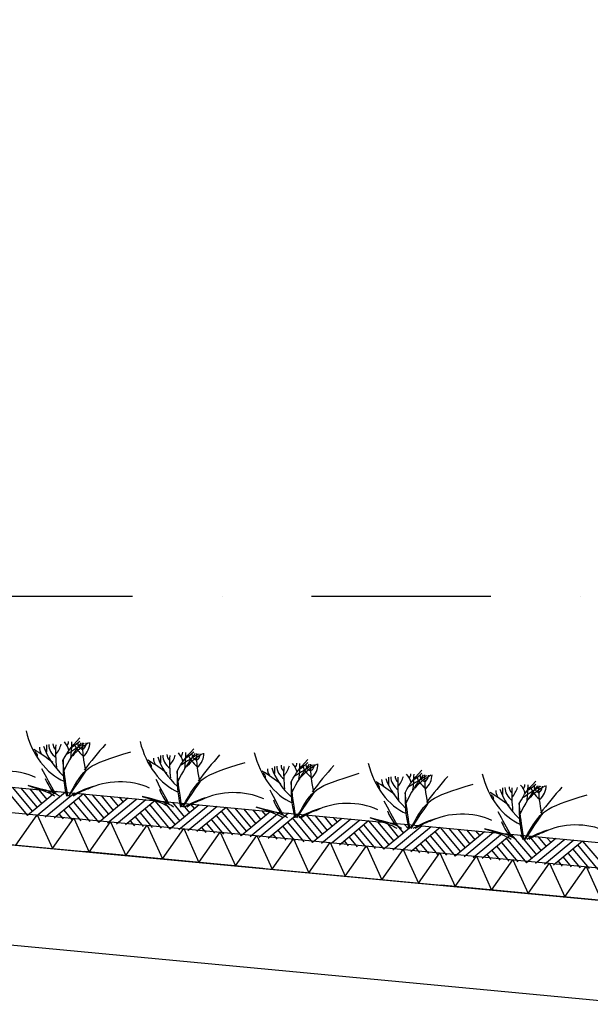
# Model space of a CAD drawing. Extents: x -19795 to 103381, y 127200 to 154480.
# Tile 45 of 76: x 53914 to 55507, y 141675 to 144426. Entities that reach past the tile are written whole.
import ezdxf

# ---------------------------------------------------------------- set-up
doc = ezdxf.new("R2010")
doc.units = 0
doc.header["$LTSCALE"] = 1000
doc.header["$MEASUREMENT"] = 0
doc.linetypes.add('DASHDOT', pattern=[1, 0.5, -0.25, 0, -0.25])
doc.layers.add('B02', color=7, linetype='CONTINUOUS')
doc.layers.add('B03', color=7, linetype='CONTINUOUS')

msp = doc.modelspace()

# ---------------------------------------------------------------- linework, layer by layer
at = {"layer": 'B02', "color": 5, "linetype": 'DASHDOT'}
for p, q in [((103381, 137447.3), (-17123, 148828)), ((-16278, 142816), (87058.3, 142816))]:
    msp.add_line(p, q, dxfattribs=at)
at = {"layer": 'B03', "color": 5, "linetype": 'Continuous'}
for p, q in [((53878.8, 142271.2), (53935.6, 142202.6)), ((53892.9, 142281.9), (53949.8, 142214.3)), ((53917.8, 142279.6), (53962.8, 142225.1)), ((54017.3, 142270.2), (53935.6, 142202.6)), ((53942.7, 142277.2), (53975.9, 142235.9)), ((54042.2, 142267.8), (53960.5, 142200.2)), ((53967.6, 142274.9), (53990.1, 142247.6)), ((54067.1, 142265.5), (53985.4, 142197.9)), ((53992.4, 142272.5), (54004.2, 142259.4)), ((54092, 142263.1), (54010.3, 142195.5)), ((54092, 142263.1), (54148.9, 142195.5)), ((54064.8, 142240.6), (54109.8, 142186.1)), ((54077.9, 142252.4), (54134.7, 142183.8)), ((54116.9, 142260.8), (54162, 142206.3)), ((54216.4, 142251.4), (54134.7, 142183.8)), ((54141.8, 142258.4), (54175, 142217.1)), ((54241.3, 142249), (54159.6, 142181.4)), ((54166.7, 142256.1), (54189.2, 142228.8)), ((54266.2, 142246.7), (54184.5, 142179)), ((54191.6, 142253.7), (54203.4, 142240.5)), ((54291.1, 142244.3), (54209.4, 142176.7)), ((54277, 142233.6), (54333.8, 142165)), ((54291.1, 142244.3), (54348, 142176.7)), ((54316, 142242), (54361.1, 142187.5)), ((54340.9, 142239.6), (54374.2, 142198.3)), ((54365.8, 142237.3), (54388.3, 142210)), ((54390.7, 142234.9), (54402.5, 142221.8)), ((54023.4, 142207.3), (54035.2, 142193.2)), ((54037.5, 142218), (54060.1, 142190.8)), ((54051.6, 142228.8), (54084.9, 142188.5)), ((54250.7, 142210), (54284.1, 142169.6)), ((54263.9, 142221.8), (54308.9, 142167.3)), ((54415.6, 142232.6), (54333.8, 142165)), ((54440.4, 142230.2), (54358.7, 142162.6)), ((54465.3, 142227.9), (54383.6, 142160.2)), ((54490.2, 142225.5), (54408.5, 142157.9)), ((54476.2, 142214.8), (54532.9, 142146.1)), ((54490.2, 142225.5), (54547.1, 142157.9)), ((54515.1, 142223.2), (54560.2, 142168.7)), ((54614.7, 142213.8), (54532.9, 142146.1)), ((54540, 142220.8), (54573.3, 142179.5)), ((54639.6, 142211.4), (54557.8, 142143.8)), ((54564.9, 142218.5), (54587.4, 142191.2)), ((54664.4, 142209.1), (54582.7, 142141.4)), ((54589.8, 142216.1), (54601.6, 142202.9)), ((54689.3, 142206.7), (54607.6, 142139.1)), ((54689.3, 142206.7), (54746.2, 142139.1)), ((54222.6, 142188.5), (54234.3, 142174.4)), ((54236.6, 142199.2), (54259.2, 142172)), ((54435.7, 142180.4), (54458.3, 142153.2)), ((54449.8, 142191.2), (54483.2, 142150.9)), ((54463, 142203), (54508.1, 142148.5)), ((54662.1, 142184.2), (54707.2, 142129.7)), ((54675.3, 142196), (54732.1, 142127.3)), ((54714.2, 142204.4), (54759.3, 142149.9)), ((54813.8, 142195), (54732.1, 142127.3)), ((54739.1, 142202), (54772.4, 142160.7)), ((54838.7, 142192.6), (54756.9, 142125)), ((54764, 142199.7), (54786.5, 142172.4)), ((54863.6, 142190.2), (54781.8, 142122.6)), ((54788.9, 142197.3), (54800.7, 142184.1)), ((54888.4, 142187.9), (54806.7, 142120.3)), ((54888.4, 142187.9), (54945.3, 142120.3)), ((54913.3, 142185.5), (54958.4, 142131.1)), ((54938.2, 142183.2), (54971.5, 142141.9)), ((54963.1, 142180.9), (54985.7, 142153.6)), ((54988, 142178.5), (54999.8, 142165.3)), ((54421.7, 142169.7), (54433.4, 142155.5)), ((54634.9, 142161.6), (54657.4, 142134.4)), ((54648.9, 142172.4), (54682.3, 142132)), ((54848, 142153.5), (54881.4, 142113.2)), ((54861.2, 142165.4), (54906.3, 142110.9)), ((54874.4, 142177.2), (54931.2, 142108.5)), ((55012.9, 142176.1), (54931.2, 142108.5)), ((55037.8, 142173.8), (54956.1, 142106.2)), ((55062.7, 142171.5), (54981, 142103.8)), ((55087.6, 142169.1), (55005.8, 142101.5)), ((55073.5, 142158.4), (55130.3, 142089.7)), ((55087.6, 142169.1), (55144.5, 142101.5)), ((55112.4, 142166.8), (55157.5, 142112.3)), ((55212, 142157.4), (55130.3, 142089.7)), ((55137.3, 142164.4), (55170.6, 142123.1)), ((55236.9, 142155), (55155.2, 142087.4)), ((55162.2, 142162), (55184.8, 142134.8)), ((55261.8, 142152.6), (55180.1, 142085)), ((55187.1, 142159.7), (55198.9, 142146.5)), ((54620.8, 142150.9), (54632.5, 142136.7)), ((54819.9, 142132.1), (54831.6, 142117.9)), ((54834, 142142.8), (54856.5, 142115.6)), ((55033.1, 142124), (55055.6, 142096.8)), ((55047.2, 142134.8), (55080.5, 142094.4)), ((55060.3, 142146.6), (55105.4, 142092.1)), ((55286.7, 142150.3), (55205, 142082.7)), ((55259.4, 142127.8), (55304.5, 142073.3)), ((55272.6, 142139.6), (55329.4, 142070.9)), ((55286.7, 142150.3), (55343.6, 142082.6)), ((55311.6, 142147.9), (55356.6, 142093.5)), ((55411.1, 142138.5), (55329.4, 142070.9)), ((55336.5, 142145.6), (55369.7, 142104.3)), ((55436, 142136.2), (55354.3, 142068.6)), ((55361.3, 142143.2), (55383.9, 142116)), ((55460.9, 142133.8), (55379.2, 142066.2)), ((55386.2, 142140.9), (55398.1, 142127.7)), ((55485.8, 142131.5), (55404.1, 142063.9)), ((55485.8, 142131.5), (55542.7, 142063.8)), ((55019, 142113.3), (55030.7, 142099.1)), ((55232.2, 142105.2), (55254.7, 142078)), ((55246.3, 142115.9), (55279.6, 142075.6)), ((55445.4, 142097.1), (55478.7, 142056.8)), ((55458.6, 142109), (55503.6, 142054.5)), ((55471.7, 142120.8), (55528.5, 142052.1)), ((55218.1, 142094.5), (55229.8, 142080.3)), ((55417.2, 142075.7), (55429, 142061.5)), ((55431.3, 142086.4), (55453.8, 142059.2))]:
    msp.add_line(p, q, dxfattribs=at)
at = {"layer": 'B03', "color": 7, "linetype": 'Continuous'}
msp.add_lwpolyline([(8718.9, 146548.3), (85764.1, 139271.9), (85852.5, 139262.1)], dxfattribs=at)
at = {"layer": 'B03', "color": 1, "linetype": 'Continuous'}
for points in [[(8764.1, 146473.7), (85771.7, 139200.8), (85852.5, 139191.7)], [(8755.6, 146384.1), (85762.5, 139111.2), (85852.5, 139101.2)]]:
    msp.add_lwpolyline(points, dxfattribs=at)
at = {"layer": 'B03', "color": 2, "linetype": 'Continuous'}
msp.add_lwpolyline([(41474.7, 143293.9), (56362.5, 141887.8), (56362.5, 141606.6), (41199.5, 143039.2), (41212.9, 143181.6), (41461.8, 143158.1), (41474.7, 143293.9)], dxfattribs=at)
at = {"layer": 'B03', "color": 5, "linetype": 'Continuous'}
for points in [[(53903.9, 142120.1), (53963.4, 142204.9), (54006.1, 142110.5)], [(54006.1, 142110.5), (54065.6, 142195.2), (54108.2, 142100.8)], [(54108.2, 142100.8), (54167.7, 142185.6), (54210.3, 142091.2)], [(54210.3, 142091.2), (54269.9, 142175.9), (54312.5, 142081.5)], [(54312.5, 142081.5), (54372, 142166.3), (54414.6, 142071.9)], [(54414.6, 142071.9), (54474.2, 142156.6), (54516.8, 142062.2)], [(54516.8, 142062.2), (54576.3, 142147), (54618.9, 142052.6)], [(54618.9, 142052.6), (54678.5, 142137.4), (54721.1, 142042.9)], [(54721.1, 142042.9), (54780.6, 142127.7), (54823.2, 142033.3)], [(54823.2, 142033.3), (54882.8, 142118.1), (54925.4, 142023.6)], [(54925.4, 142023.6), (54984.9, 142108.4), (55027.5, 142014)], [(55027.5, 142014), (55087, 142098.8), (55129.7, 142004.3)], [(55129.7, 142004.3), (55189.2, 142089.1), (55231.8, 141994.7)], [(55231.8, 141994.7), (55291.3, 142079.5), (55333.9, 141985)], [(55333.9, 141985), (55393.5, 142069.8), (55436.1, 141975.4)], [(55436.1, 141975.4), (55495.6, 142060.2), (55538.2, 141965.8)]]:
    msp.add_lwpolyline(points, dxfattribs=at)
for centre, major_axis, ratio, start_param, end_param in [((54088.6, 142509.9), (0, 221.9), 0.744818, 1.89324, 2.833024), ((64921.4, 142357.5), (10932.7, 0), 0.660641, 3.135652, 3.138449), ((54077.5, 142400.4), (82.2, 0), 0.660641, 3.127227, 3.861374), ((54050.8, 142402.7), (43.9, 0), 0.660641, 3.11489, 3.740647), ((54886.1, 142381.8), (871.9, 0), 0.660641, 3.10941, 3.218759), ((53895.7, 142417.7), (136.6, 0), 0.660641, 5.766599, 6.106268), ((54781.7, 142173.6), (780.2, 0), 0.660641, 2.672959, 2.83724), ((53946.9, 142373.3), (106.3, 0), 0.660641, 0.168666, 0.523639), ((54018.7, 142408.8), (32.1, 0), 0.660641, 5.702662, 6.319964), ((54847.1, 141850.8), (1125.8, 0), 0.660641, 2.302834, 2.361653), ((53129.4, 142413.2), (930.5, 0), 0.660641, 6.203932, 6.276051), ((53932.8, 142480.1), (182, 0), 0.660641, 5.494245, 5.671447), ((54244.5, 142301.2), (209.9, 0), 0.660641, 2.289302, 2.622785), ((54195.6, 142423.7), (133, 0), 0.660641, 3.3755, 3.801171), ((54104.3, 142403.2), (27.8, 0), 0.660641, 3.052601, 4.146823), ((54720.9, 142397.4), (631.5, 0), 0.660641, 3.120153, 3.307181), ((54003.1, 142406.3), (107, 0), 0.660641, 5.689062, 6.294216), ((54056.1, 142405), (43.8, 0), 0.660641, 5.674398, 6.301457), ((55761.9, 141779.1), (1864.2, 0), 0.660641, 2.611038, 2.678375), ((54407.1, 142479.8), (0, 221.9), 0.744818, 1.89324, 2.833024), ((53613.7, 142139.3), (506.6, 0), 0.660641, 0.68343, 0.834515), ((53939, 142369.4), (25, 0), 0.660641, 6.250795, 7.087454), ((54035.6, 142392.3), (66.2, 0), 0.660641, 3.115421, 3.534564), ((54322.7, 142446.5), (349.9, 0), 0.660641, 3.359516, 3.751905), ((54395.9, 142370.3), (82.2, 0), 0.660641, 3.127227, 3.861374), ((54369.2, 142372.6), (43.9, 0), 0.660641, 3.11489, 3.740647), ((54214.1, 142387.7), (136.6, 0), 0.660641, 5.766599, 6.106268), ((55100.1, 142143.5), (780.2, 0), 0.660641, 2.672959, 2.83724), ((54265.3, 142343.2), (106.3, 0), 0.660641, 0.168666, 0.523639), ((54337.2, 142378.7), (32.1, 0), 0.660641, 5.702662, 6.319964), ((55165.5, 141820.8), (1125.8, 0), 0.660641, 2.302834, 2.361653), ((53447.8, 142383.1), (930.5, 0), 0.660641, 6.203932, 6.276051), ((54251.2, 142450), (182, 0), 0.660641, 5.494245, 5.671447), ((54562.9, 142271.1), (209.9, 0), 0.660641, 2.289302, 2.622785), ((54514, 142393.6), (133, 0), 0.660641, 3.3755, 3.801171), ((54422.7, 142373.1), (27.8, 0), 0.660641, 3.052601, 4.146823), ((55039.3, 142367.3), (631.5, 0), 0.660641, 3.120153, 3.307181), ((54321.5, 142376.2), (107, 0), 0.660641, 5.689062, 6.294216), ((54374.5, 142374.9), (43.8, 0), 0.660641, 5.674398, 6.301457), ((56080.3, 141749), (1864.2, 0), 0.660641, 2.611038, 2.678375), ((54725.5, 142449.7), (0, 221.9), 0.744818, 1.89324, 2.833024), ((53932.1, 142109.2), (506.6, 0), 0.660641, 0.68343, 0.834515), ((54257.4, 142339.3), (25, 0), 0.660641, 6.250795, 7.087454), ((54354, 142362.2), (66.2, 0), 0.660641, 3.115421, 3.534564), ((54641.1, 142416.4), (349.9, 0), 0.660641, 3.359516, 3.751905), ((65239.8, 142327.4), (10932.7, 0), 0.660641, 3.135652, 3.138449), ((55204.5, 142351.7), (871.9, 0), 0.660641, 3.10941, 3.218759), ((55418.6, 142113.4), (780.2, 0), 0.660641, 2.672959, 2.83724), ((54583.7, 142313.1), (106.3, 0), 0.660641, 0.168666, 0.523639), ((54655.6, 142348.6), (32.1, 0), 0.660641, 5.702662, 6.319964), ((55483.9, 141790.7), (1125.8, 0), 0.660641, 2.302834, 2.361653), ((53766.2, 142353), (930.5, 0), 0.660641, 6.203932, 6.276051), ((54569.6, 142419.9), (182, 0), 0.660641, 5.494245, 5.671447), ((54881.3, 142241), (209.9, 0), 0.660641, 2.289302, 2.622785), ((54741.1, 142343), (27.8, 0), 0.660641, 3.052601, 4.146823), ((55357.7, 142337.3), (631.5, 0), 0.660641, 3.120153, 3.307181), ((54639.9, 142346.2), (107, 0), 0.660641, 5.689062, 6.294216), ((54692.9, 142344.9), (43.8, 0), 0.660641, 5.674398, 6.301457), ((55043.9, 142419.7), (0, 221.9), 0.744818, 1.89324, 2.833024), ((53874.8, 142231.4), (144.6, 0), 0.660641, 0.95331, 2.235111), ((63003.7, 144421), (9564.7, 0), 0.660641, 3.478125, 3.489628), ((54250.6, 142079.1), (506.6, 0), 0.660641, 0.68343, 0.834515), ((54575.9, 142309.2), (25, 0), 0.660641, 6.250795, 7.087454), ((54672.4, 142332.2), (66.2, 0), 0.660641, 3.115421, 3.534564), ((54959.5, 142386.4), (349.9, 0), 0.660641, 3.359516, 3.751905), ((65558.2, 142297.3), (10932.7, 0), 0.660641, 3.135652, 3.138449), ((54714.3, 142340.2), (82.2, 0), 0.660641, 3.127227, 3.861374), ((54687.6, 142342.5), (43.9, 0), 0.660641, 3.11489, 3.740647), ((55522.9, 142321.6), (871.9, 0), 0.660641, 3.10941, 3.218759), ((54532.5, 142357.6), (136.6, 0), 0.660641, 5.766599, 6.106268), ((54832.4, 142363.5), (133, 0), 0.660641, 3.3755, 3.801171), ((56398.7, 141719), (1864.2, 0), 0.660641, 2.611038, 2.678375), ((55737, 142083.3), (780.2, 0), 0.660641, 2.672959, 2.83724), ((54902.1, 142283), (106.3, 0), 0.660641, 0.168666, 0.523639), ((54974, 142318.5), (32.1, 0), 0.660641, 5.702662, 6.319964), ((54084.6, 142322.9), (930.5, 0), 0.660641, 6.203932, 6.276051), ((54888.1, 142389.9), (182, 0), 0.660641, 5.494245, 5.671447), ((55676.1, 142307.2), (631.5, 0), 0.660641, 3.120153, 3.307181), ((54958.3, 142316.1), (107, 0), 0.660641, 5.689062, 6.294216), ((55362.3, 142389.6), (0, 221.9), 0.744818, 1.89324, 2.833024), ((54208.1, 142341.2), (228.6, 0), 0.660641, 3.374473, 3.651764), ((54193.2, 142201.4), (144.6, 0), 0.660641, 0.95331, 2.235111), ((63322.1, 144390.9), (9564.7, 0), 0.660641, 3.478125, 3.489628), ((54569, 142049), (506.6, 0), 0.660641, 0.68343, 0.834515), ((54894.3, 142279.1), (25, 0), 0.660641, 6.250795, 7.087454), ((54990.8, 142302.1), (66.2, 0), 0.660641, 3.115421, 3.534564), ((55277.9, 142356.3), (349.9, 0), 0.660641, 3.359516, 3.751905), ((65876.6, 142267.3), (10932.7, 0), 0.660641, 3.135652, 3.138449), ((55032.7, 142310.1), (82.2, 0), 0.660641, 3.127227, 3.861374), ((55006, 142312.4), (43.9, 0), 0.660641, 3.11489, 3.740647), ((55841.3, 142291.6), (871.9, 0), 0.660641, 3.10941, 3.218759), ((54850.9, 142327.5), (136.6, 0), 0.660641, 5.766599, 6.106268), ((55802.3, 141760.6), (1125.8, 0), 0.660641, 2.302834, 2.361653), ((55199.7, 142210.9), (209.9, 0), 0.660641, 2.289302, 2.622785), ((55150.8, 142333.4), (133, 0), 0.660641, 3.3755, 3.801171), ((55059.5, 142313), (27.8, 0), 0.660641, 3.052601, 4.146823), ((55011.3, 142314.8), (43.8, 0), 0.660641, 5.674398, 6.301457), ((56717.2, 141688.9), (1864.2, 0), 0.660641, 2.611038, 2.678375), ((55292.4, 142288.5), (32.1, 0), 0.660641, 5.702662, 6.319964), ((55206.5, 142359.8), (182, 0), 0.660641, 5.494245, 5.671447), ((54201.1, 142155.1), (210.8, 0), 0.660641, 1.96762, 2.325094), ((54191.8, 142171.6), (181.9, 0), 0.660641, 2.065597, 2.35593), ((54526.5, 142311.2), (228.6, 0), 0.660641, 3.374473, 3.651764), ((54511.6, 142171.3), (144.6, 0), 0.660641, 0.95331, 2.235111), ((63640.5, 144360.8), (9564.7, 0), 0.660641, 3.478125, 3.489628), ((54887.4, 142019), (506.6, 0), 0.660641, 0.68343, 0.834515), ((55212.7, 142249.1), (25, 0), 0.660641, 6.250795, 7.087454), ((55309.3, 142272), (66.2, 0), 0.660641, 3.115421, 3.534564), ((55596.3, 142326.2), (349.9, 0), 0.660641, 3.359516, 3.751905), ((66195, 142237.2), (10932.7, 0), 0.660641, 3.135652, 3.138449), ((55351.1, 142280.1), (82.2, 0), 0.660641, 3.127227, 3.861374), ((55324.4, 142282.4), (43.9, 0), 0.660641, 3.11489, 3.740647), ((56159.7, 142261.5), (871.9, 0), 0.660641, 3.10941, 3.218759), ((55169.3, 142297.4), (136.6, 0), 0.660641, 5.766599, 6.106268), ((56055.4, 142053.2), (780.2, 0), 0.660641, 2.672959, 2.83724), ((55220.5, 142253), (106.3, 0), 0.660641, 0.168666, 0.523639), ((56120.7, 141730.5), (1125.8, 0), 0.660641, 2.302834, 2.361653), ((54403, 142292.8), (930.5, 0), 0.660641, 6.203932, 6.276051), ((55518.1, 142180.8), (209.9, 0), 0.660641, 2.289302, 2.622785), ((55469.3, 142303.4), (133, 0), 0.660641, 3.3755, 3.801171), ((55377.9, 142282.9), (27.8, 0), 0.660641, 3.052601, 4.146823), ((55994.5, 142277.1), (631.5, 0), 0.660641, 3.120153, 3.307181), ((55276.8, 142286), (107, 0), 0.660641, 5.689062, 6.294216), ((55329.7, 142284.7), (43.8, 0), 0.660641, 5.674398, 6.301457), ((57035.6, 141658.8), (1864.2, 0), 0.660641, 2.611038, 2.678375), ((54519.5, 142125), (210.8, 0), 0.660641, 1.96762, 2.325094), ((54510.2, 142141.5), (181.9, 0), 0.660641, 2.065597, 2.35593), ((54844.9, 142281.1), (228.6, 0), 0.660641, 3.374473, 3.651764), ((54830, 142141.2), (144.6, 0), 0.660641, 0.95331, 2.235111), ((63958.9, 144330.7), (9564.7, 0), 0.660641, 3.478125, 3.489628), ((54837.9, 142094.9), (210.8, 0), 0.660641, 1.96762, 2.325094), ((54828.6, 142111.4), (181.9, 0), 0.660641, 2.065597, 2.35593), ((55163.3, 142251), (228.6, 0), 0.660641, 3.374473, 3.651764), ((55148.4, 142111.1), (144.6, 0), 0.660641, 0.95331, 2.235111), ((64277.3, 144300.7), (9564.7, 0), 0.660641, 3.478125, 3.489628), ((55156.3, 142064.9), (210.8, 0), 0.660641, 1.96762, 2.325094), ((55147, 142081.3), (181.9, 0), 0.660641, 2.065597, 2.35593), ((55481.7, 142220.9), (228.6, 0), 0.660641, 3.374473, 3.651764), ((55466.9, 142081), (144.6, 0), 0.660641, 0.95331, 2.235111), ((55474.7, 142034.8), (210.8, 0), 0.660641, 1.96762, 2.325094), ((55465.4, 142051.3), (181.9, 0), 0.660641, 2.065597, 2.35593)]:
    msp.add_ellipse(centre, major_axis=major_axis, ratio=ratio, start_param=start_param, end_param=end_param, dxfattribs=at)
for points in [[(54035, 142356.8), (54053.3, 142388.6), (54053.3, 142388.6), (54081.9, 142419.6)], [(54051.1, 142258.1), (54098.1, 142341.1), (54098.1, 142341.1), (54224.8, 142381.2)], [(54353.4, 142326.7), (54371.7, 142358.5), (54371.7, 142358.5), (54400.3, 142389.5)], [(54048.5, 142257.3), (54039.8, 142311.7), (54039.8, 142311.7), (54035, 142356.8)], [(54045.5, 142256.6), (54035.9, 142308.6), (54036, 142309.3), (54036.3, 142358.3)], [(54369.5, 142228), (54416.5, 142311), (54416.5, 142311), (54543.2, 142351.1)], [(54671.8, 142296.6), (54690.1, 142328.4), (54690.1, 142328.4), (54718.7, 142359.4)], [(54051.4, 142256.6), (54099.3, 142327.1), (54099.4, 142327.2), (54101.9, 142330.2)], [(54366.9, 142227.2), (54358.2, 142281.6), (54358.2, 142281.6), (54353.4, 142326.7)], [(54363.9, 142226.5), (54354.4, 142278.5), (54354.4, 142279.3), (54354.7, 142328.2)], [(54687.9, 142197.9), (54734.9, 142280.9), (54734.9, 142280.9), (54861.6, 142321)], [(54990.2, 142266.5), (55008.5, 142298.3), (55008.5, 142298.3), (55037.1, 142329.3)], [(54369.8, 142226.5), (54417.7, 142297), (54417.8, 142297.2), (54420.3, 142300.1)], [(54685.3, 142197.1), (54676.7, 142251.5), (54676.7, 142251.5), (54671.8, 142296.6)], [(54682.3, 142196.4), (54672.8, 142248.5), (54672.8, 142249.2), (54673.1, 142298.2)], [(55006.3, 142167.8), (55053.3, 142250.8), (55053.3, 142250.8), (55180, 142290.9)], [(55308.6, 142236.5), (55326.9, 142268.3), (55326.9, 142268.3), (55355.5, 142299.3)], [(54025.4, 142256.6), (54008.4, 142268.2), (53997, 142271.1), (53937.8, 142286.3)], [(54012.4, 142256.6), (53996.7, 142266.5), (53984.9, 142270.4), (53939.1, 142285.5)], [(54688.2, 142196.4), (54736.1, 142266.9), (54736.2, 142267.1), (54738.7, 142270)], [(55003.7, 142167), (54995.1, 142221.5), (54995.1, 142221.5), (54990.2, 142266.5)], [(55000.7, 142166.3), (54991.2, 142218.4), (54991.2, 142219.1), (54991.5, 142268.1)], [(54343.8, 142226.5), (54326.8, 142238.1), (54315.4, 142241), (54256.2, 142256.2)], [(54330.8, 142226.5), (54315.2, 142236.4), (54303.3, 142240.3), (54257.5, 142255.5)], [(55006.7, 142166.3), (55054.5, 142236.9), (55054.6, 142237), (55057.1, 142240)], [(55322.1, 142137), (55313.5, 142191.4), (55313.5, 142191.4), (55308.6, 142236.5)], [(55319.1, 142136.3), (55309.6, 142188.3), (55309.6, 142189), (55309.9, 142238)], [(55324.7, 142137.7), (55371.7, 142220.8), (55371.7, 142220.8), (55498.4, 142260.8)], [(54662.3, 142196.4), (54645.2, 142208), (54633.8, 142211), (54574.6, 142226.2)], [(54649.2, 142196.4), (54633.6, 142206.4), (54621.8, 142210.2), (54575.9, 142225.4)], [(55325.1, 142136.3), (55372.9, 142206.8), (55373, 142206.9), (55375.5, 142209.9)], [(54980.7, 142166.3), (54963.6, 142178), (54952.2, 142180.9), (54893, 142196.1)], [(54967.6, 142166.3), (54952, 142176.3), (54940.2, 142180.2), (54894.3, 142195.3)], [(55299.1, 142136.3), (55282.1, 142147.9), (55270.6, 142150.8), (55211.4, 142166)], [(55286, 142136.3), (55270.4, 142146.2), (55258.6, 142150.1), (55212.7, 142165.2)]]:
    msp.add_open_spline(points, degree=3, dxfattribs=at)

doc.saveas('drawing.dxf')
